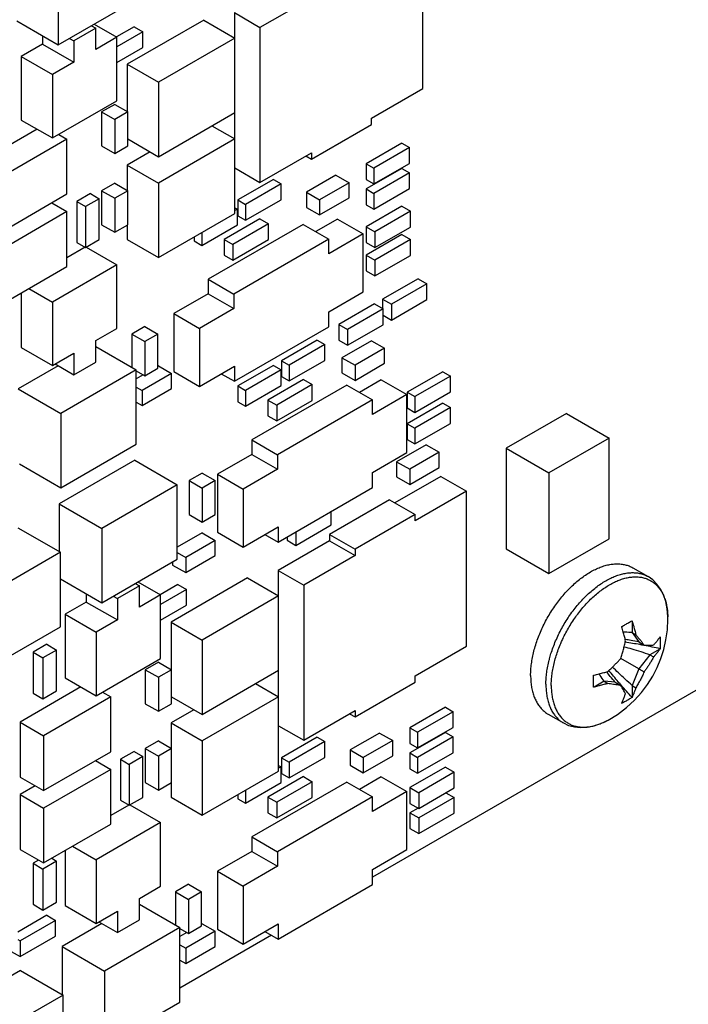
# Model space of a CAD drawing. Header units: inches. Extents: x 0 to 34, y 0 to 22.
# Tile 30 of 84: x 11.749 to 12.615, y 6.286 to 7.561. Entities that reach past the tile are written whole.
import ezdxf

# ---------------------------------------------------------------- set-up
doc = ezdxf.new("R2010")
doc.units = ezdxf.units.IN
doc.header["$LTSCALE"] = 1.87
doc.header["$MEASUREMENT"] = 0
doc.layers.get('0').update_dxf_attribs({"linetype": 'CONTINUOUS'})

msp = doc.modelspace()

# ---------------------------------------------------------------- linework, layer by layer
at = {"color": 7, "linetype": 'CONTINUOUS'}
for p, q in [((12.2712, 7.4721), (12.2712, 7.673)), ((11.7992, 7.625), (11.7992, 7.5286)), ((12.1269, 7.5897), (12.0604, 7.5513)), ((11.7992, 7.5286), (11.8967, 7.585)), ((12.0272, 7.5705), (12.0604, 7.5513)), ((12.0272, 7.5705), (12.0272, 7.5378)), ((11.7454, 7.5597), (11.7992, 7.5286)), ((11.8422, 7.5535), (11.8477, 7.5504)), ((11.8459, 7.5556), (11.8752, 7.5387)), ((11.8975, 7.5523), (11.8745, 7.5391)), ((11.9876, 7.5607), (11.8886, 7.5036)), ((11.8975, 7.5523), (11.9088, 7.5458)), ((11.9876, 7.5607), (12.0279, 7.5374)), ((12.0604, 7.5513), (12.0604, 7.3505)), ((11.779, 7.5403), (11.779, 7.5296)), ((11.8477, 7.5504), (11.8193, 7.534)), ((11.8477, 7.5227), (11.8477, 7.5504)), ((11.8752, 7.5387), (11.8477, 7.5227)), ((11.9088, 7.5458), (11.8752, 7.5264)), ((11.8752, 7.4564), (11.8752, 7.5387)), ((11.9088, 7.5254), (11.9088, 7.5458)), ((11.779, 7.5296), (11.7514, 7.5137)), ((11.779, 7.5296), (11.8193, 7.5063)), ((11.8138, 7.5371), (11.8193, 7.534)), ((11.8193, 7.534), (11.8193, 7.5063)), ((12.0279, 7.5374), (11.9289, 7.4803)), ((12.0279, 7.4411), (12.0279, 7.5374)), ((11.7514, 7.5137), (11.7917, 7.4904)), ((11.7514, 7.5137), (11.7514, 7.4314)), ((11.8752, 7.506), (11.9088, 7.5254)), ((11.8193, 7.5063), (11.7917, 7.4904)), ((11.8886, 7.5036), (11.9289, 7.4803)), ((11.8886, 7.5036), (11.8886, 7.4423)), ((11.7917, 7.4904), (11.7917, 7.4081)), ((11.9289, 7.4803), (11.9289, 7.3839)), ((12.2047, 7.4338), (12.2712, 7.4721)), ((11.7917, 7.4081), (11.8752, 7.4564)), ((11.8723, 7.4517), (11.8554, 7.4419)), ((11.8723, 7.4517), (11.8893, 7.4419)), ((11.8554, 7.4419), (11.8723, 7.4321)), ((11.8554, 7.4419), (11.8554, 7.3978)), ((11.8893, 7.4419), (11.8723, 7.4321)), ((11.8893, 7.3978), (11.8893, 7.4419)), ((11.9289, 7.3839), (12.0279, 7.4411)), ((12.0272, 7.4407), (12.0272, 7.4072)), ((11.7514, 7.4314), (11.7917, 7.4081)), ((11.8723, 7.4321), (11.8723, 7.388)), ((11.9982, 7.424), (12.0279, 7.4068)), ((12.1269, 7.3807), (12.2047, 7.4256)), ((12.2047, 7.4256), (12.2047, 7.4338)), ((11.772, 7.4195), (11.6931, 7.3739)), ((11.7998, 7.4128), (11.8105, 7.4066)), ((11.8105, 7.4066), (11.7235, 7.3564)), ((11.8105, 7.3356), (11.8105, 7.4066)), ((11.8893, 7.4068), (11.9289, 7.3839)), ((12.0279, 7.4068), (11.9289, 7.3496)), ((12.0279, 7.3105), (12.0279, 7.4068)), ((12.2439, 7.4013), (12.198, 7.3748)), ((12.2439, 7.4013), (12.2538, 7.3956)), ((11.8554, 7.3978), (11.8723, 7.388)), ((11.8723, 7.388), (11.8893, 7.3978)), ((11.9183, 7.3901), (11.8886, 7.3729)), ((12.0604, 7.3505), (12.1269, 7.3888)), ((12.1269, 7.3888), (12.1269, 7.3807)), ((12.2538, 7.3956), (12.2079, 7.3691)), ((12.2538, 7.3752), (12.2538, 7.3956)), ((11.8886, 7.3729), (11.9289, 7.3496)), ((11.8886, 7.3729), (11.8886, 7.3403)), ((12.1198, 7.3848), (12.1269, 7.3807)), ((12.198, 7.3748), (12.2079, 7.3691)), ((12.198, 7.3748), (12.198, 7.3544)), ((12.2079, 7.3486), (12.2538, 7.3752)), ((12.0279, 7.3693), (12.0604, 7.3505)), ((12.1587, 7.3599), (12.1205, 7.3378)), ((12.1587, 7.3599), (12.1757, 7.3501)), ((12.2439, 7.3687), (12.198, 7.3421)), ((12.2079, 7.3691), (12.2079, 7.3486)), ((12.2538, 7.3629), (12.2079, 7.3364)), ((12.2439, 7.3687), (12.2538, 7.3629)), ((12.2538, 7.3425), (12.2538, 7.3629)), ((11.8723, 7.3496), (11.8554, 7.3398)), ((11.8723, 7.3496), (11.8893, 7.3398)), ((11.9289, 7.3496), (11.9289, 7.2533)), ((12.0778, 7.3544), (12.0318, 7.3278)), ((12.0877, 7.3486), (12.0417, 7.3221)), ((12.0778, 7.3544), (12.0877, 7.3486)), ((12.0877, 7.3282), (12.0877, 7.3486)), ((12.1757, 7.3501), (12.1375, 7.328)), ((12.1757, 7.3305), (12.1757, 7.3501)), ((12.198, 7.3544), (12.2079, 7.3486)), ((11.7235, 7.2853), (11.8105, 7.3356)), ((11.8409, 7.336), (11.8232, 7.3258)), ((11.8409, 7.336), (11.8522, 7.3294)), ((11.8554, 7.3398), (11.8723, 7.3301)), ((11.8554, 7.3398), (11.8554, 7.2958)), ((11.8893, 7.3398), (11.8723, 7.3301)), ((11.8893, 7.2958), (11.8893, 7.3398)), ((12.1205, 7.3378), (12.1375, 7.328)), ((12.1205, 7.3378), (12.1205, 7.3182)), ((12.198, 7.3421), (12.2079, 7.3364)), ((12.198, 7.3421), (12.198, 7.3217)), ((12.2079, 7.316), (12.2538, 7.3425)), ((12.2079, 7.3364), (12.2079, 7.316)), ((11.7907, 7.3241), (11.8105, 7.3127)), ((11.8232, 7.3258), (11.8345, 7.3192)), ((11.8232, 7.3258), (11.8232, 7.2727)), ((11.8522, 7.3294), (11.8345, 7.3192)), ((11.8522, 7.2764), (11.8522, 7.3294)), ((11.8723, 7.3301), (11.8723, 7.286)), ((12.0318, 7.3278), (12.0417, 7.3221)), ((12.0318, 7.3278), (12.0318, 7.3074)), ((12.0417, 7.3017), (12.0877, 7.3282)), ((12.0417, 7.3221), (12.0417, 7.3017)), ((12.1375, 7.3084), (12.1757, 7.3305)), ((12.1375, 7.328), (12.1375, 7.3084)), ((12.198, 7.3217), (12.2079, 7.316)), ((11.8105, 7.3127), (11.7235, 7.2625)), ((11.8105, 7.2417), (11.8105, 7.3127)), ((11.8345, 7.3192), (11.8345, 7.2662)), ((11.9289, 7.2533), (12.0279, 7.3105)), ((12.0279, 7.3178), (12.0311, 7.316)), ((12.0311, 7.316), (12.0279, 7.3141)), ((12.0311, 7.2956), (12.0311, 7.316)), ((12.1205, 7.3182), (12.1375, 7.3084)), ((12.2439, 7.3197), (12.198, 7.2931)), ((12.2552, 7.3131), (12.2093, 7.2866)), ((12.2439, 7.3197), (12.2552, 7.3131)), ((12.2552, 7.2927), (12.2552, 7.3131)), ((12.1163, 7.2962), (11.9933, 7.2251)), ((12.0601, 7.3033), (12.0141, 7.2768)), ((12.0714, 7.2968), (12.0254, 7.2703)), ((12.0318, 7.3074), (12.0417, 7.3017)), ((12.0601, 7.3033), (12.0714, 7.2968)), ((12.0714, 7.2764), (12.0714, 7.2968)), ((12.1163, 7.2962), (12.1495, 7.277)), ((12.1608, 7.3031), (12.1326, 7.2868)), ((12.1608, 7.3031), (12.1941, 7.2839)), ((11.8554, 7.2958), (11.8723, 7.286)), ((11.8723, 7.286), (11.8893, 7.2958)), ((11.8886, 7.2954), (11.8886, 7.2766)), ((11.9851, 7.269), (12.0311, 7.2956)), ((11.9851, 7.2858), (11.9851, 7.269)), ((12.1941, 7.2839), (12.1495, 7.2582)), ((12.1941, 7.2088), (12.1941, 7.2839)), ((12.198, 7.2931), (12.2093, 7.2866)), ((12.198, 7.2931), (12.198, 7.2727)), ((12.2093, 7.2662), (12.2552, 7.2927)), ((12.2093, 7.2866), (12.2093, 7.2662)), ((11.8232, 7.2727), (11.8345, 7.2662)), ((11.8345, 7.2662), (11.8522, 7.2764)), ((11.8886, 7.2766), (11.9289, 7.2533)), ((11.9752, 7.28), (11.9752, 7.2747)), ((11.9752, 7.2747), (11.9851, 7.269)), ((12.0141, 7.2768), (12.0254, 7.2703)), ((12.0141, 7.2768), (12.0141, 7.2564)), ((12.0254, 7.2498), (12.0714, 7.2764)), ((12.1495, 7.277), (12.0265, 7.206)), ((12.1495, 7.2582), (12.1495, 7.277)), ((12.2439, 7.2829), (12.198, 7.2564)), ((12.198, 7.2727), (12.2093, 7.2662)), ((12.2552, 7.2764), (12.2093, 7.2499)), ((12.2439, 7.2829), (12.2552, 7.2764)), ((12.2552, 7.256), (12.2552, 7.2764)), ((11.8339, 7.2665), (11.8105, 7.253)), ((11.8355, 7.2667), (11.8752, 7.2438)), ((12.0254, 7.2703), (12.0254, 7.2498)), ((12.0141, 7.2564), (12.0254, 7.2498)), ((12.198, 7.2564), (12.2093, 7.2499)), ((12.198, 7.2564), (12.198, 7.236)), ((12.2093, 7.2294), (12.2552, 7.256)), ((12.2093, 7.2499), (12.2093, 7.2294)), ((11.7235, 7.1914), (11.8105, 7.2417)), ((11.8752, 7.2438), (11.7917, 7.1956)), ((11.8752, 7.1615), (11.8752, 7.2438)), ((12.198, 7.236), (12.2093, 7.2294)), ((11.9933, 7.2251), (12.0265, 7.206)), ((11.9933, 7.2251), (11.9933, 7.2064)), ((12.2651, 7.2258), (12.2192, 7.1992)), ((12.2651, 7.2258), (12.2765, 7.2192)), ((11.7514, 7.2075), (11.7514, 7.1365)), ((11.7612, 7.2132), (11.7917, 7.1956)), ((12.1495, 7.1831), (12.1941, 7.2088)), ((12.2765, 7.2192), (12.2305, 7.1927)), ((12.2765, 7.1988), (12.2765, 7.2192)), ((11.7917, 7.1956), (11.7917, 7.1133)), ((11.9933, 7.2064), (11.9487, 7.1806)), ((11.9933, 7.2064), (12.0265, 7.1872)), ((12.0265, 7.206), (12.0265, 7.1872)), ((12.2192, 7.1992), (12.2305, 7.1927)), ((12.2192, 7.1992), (12.2192, 7.187)), ((12.2305, 7.1723), (12.2765, 7.1988)), ((12.0265, 7.1872), (11.982, 7.1615)), ((12.1495, 7.1635), (12.1495, 7.1831)), ((12.2086, 7.1931), (12.1626, 7.1666)), ((12.2199, 7.1866), (12.1739, 7.16)), ((12.2086, 7.1931), (12.2199, 7.1866)), ((12.2199, 7.1662), (12.2199, 7.1866)), ((12.2305, 7.1927), (12.2305, 7.1723)), ((11.9487, 7.1806), (11.982, 7.1615)), ((11.9487, 7.1806), (11.9487, 7.1055)), ((12.2199, 7.1784), (12.2305, 7.1723)), ((11.8477, 7.1456), (11.8752, 7.1615)), ((11.9112, 7.1639), (11.8943, 7.1541)), ((11.9112, 7.1639), (11.9282, 7.1541)), ((11.982, 7.1615), (11.982, 7.0863)), ((12.0272, 7.0929), (12.1495, 7.1635)), ((12.1626, 7.1666), (12.1739, 7.16)), ((12.1626, 7.1666), (12.1626, 7.1462)), ((12.1739, 7.1396), (12.2199, 7.1662)), ((12.1739, 7.16), (12.1739, 7.1396)), ((11.8477, 7.1179), (11.8477, 7.1456)), ((11.8943, 7.1541), (11.9112, 7.1443)), ((11.8943, 7.1541), (11.8943, 7.1112)), ((11.9282, 7.1541), (11.9112, 7.1443)), ((11.9112, 7.1443), (11.9112, 7.1002)), ((11.9282, 7.11), (11.9282, 7.1541)), ((12.1343, 7.1462), (12.0884, 7.1196)), ((12.1343, 7.1462), (12.1442, 7.1404)), ((12.1626, 7.1462), (12.1739, 7.1396)), ((12.2047, 7.1455), (12.1665, 7.1235)), ((12.2047, 7.1455), (12.2217, 7.1358)), ((11.7514, 7.1365), (11.7917, 7.1133)), ((11.8477, 7.1381), (11.9003, 7.1078)), ((12.1442, 7.1404), (12.0983, 7.1139)), ((12.1442, 7.12), (12.1442, 7.1404)), ((12.2217, 7.1358), (12.1835, 7.1137)), ((12.2217, 7.1162), (12.2217, 7.1358)), ((11.7917, 7.1133), (11.8193, 7.1292)), ((11.8193, 7.1292), (11.8193, 7.1015)), ((11.8193, 7.1015), (11.8477, 7.1179)), ((12.0884, 7.1196), (12.0983, 7.1139)), ((12.0884, 7.1196), (12.0884, 7.0992)), ((12.0983, 7.0935), (12.1442, 7.12)), ((12.1665, 7.1235), (12.1835, 7.1137)), ((12.1665, 7.1235), (12.1665, 7.1039)), ((13.3757, 7.126), (12.2061, 6.4507)), ((11.7992, 7.1131), (11.7475, 7.0833)), ((11.7953, 7.1154), (11.8193, 7.1015)), ((11.9003, 7.1078), (11.8027, 7.0514)), ((11.9003, 7.0114), (11.9003, 7.1078)), ((11.9003, 7.1065), (11.9112, 7.1002)), ((11.9112, 7.1002), (11.9282, 7.11)), ((11.9289, 7.1129), (11.9282, 7.1125)), ((11.9289, 7.1129), (11.9459, 7.1031)), ((11.9487, 7.1055), (11.982, 7.0863)), ((11.982, 7.0863), (12.0272, 7.1125)), ((12.0272, 7.1125), (12.0272, 7.0929)), ((12.0778, 7.1135), (12.0318, 7.087)), ((12.0877, 7.1078), (12.0417, 7.0812)), ((12.0778, 7.1135), (12.0877, 7.1078)), ((12.0877, 7.0874), (12.0877, 7.1078)), ((12.0983, 7.1139), (12.0983, 7.0935)), ((12.1835, 7.0941), (12.2217, 7.1162)), ((12.1835, 7.1137), (12.1835, 7.0941)), ((12.297, 7.1053), (12.251, 7.0788)), ((12.297, 7.1053), (12.3069, 7.0996)), ((11.9091, 7.1014), (11.9003, 7.0963)), ((11.9459, 7.1031), (11.9077, 7.081)), ((11.9459, 7.0835), (11.9459, 7.1031)), ((12.0102, 7.1027), (12.0272, 7.0929)), ((12.1167, 7.0951), (12.0707, 7.0686)), ((12.0884, 7.0992), (12.0983, 7.0935)), ((12.1167, 7.0951), (12.128, 7.0886)), ((12.1665, 7.1039), (12.1835, 7.0941)), ((12.2174, 7.0949), (12.1891, 7.0786)), ((12.2174, 7.0949), (12.2507, 7.0757)), ((12.3069, 7.0996), (12.2609, 7.0731)), ((12.3069, 7.0792), (12.3069, 7.0996)), ((11.7475, 7.0833), (11.8027, 7.0514)), ((11.9003, 7.0853), (11.9077, 7.081)), ((11.9077, 7.0614), (11.9459, 7.0835)), ((11.9077, 7.081), (11.9077, 7.0614)), ((12.0318, 7.087), (12.0417, 7.0812)), ((12.0318, 7.087), (12.0318, 7.0665)), ((12.0417, 7.0608), (12.0877, 7.0874)), ((12.0417, 7.0812), (12.0417, 7.0608)), ((12.1729, 7.088), (12.0498, 7.0169)), ((12.128, 7.0886), (12.082, 7.0621)), ((12.128, 7.0682), (12.128, 7.0886)), ((12.1729, 7.088), (12.2061, 7.0688)), ((12.2609, 7.0527), (12.3069, 7.0792)), ((12.0318, 7.0665), (12.0417, 7.0608)), ((12.0707, 7.0686), (12.082, 7.0621)), ((12.0707, 7.0686), (12.0707, 7.0482)), ((12.082, 7.0416), (12.128, 7.0682)), ((12.2061, 7.0688), (12.0831, 6.9978)), ((12.2507, 7.0757), (12.2061, 7.05)), ((12.2061, 7.05), (12.2061, 7.0688)), ((12.2507, 7.0006), (12.2507, 7.0757)), ((12.251, 7.0788), (12.2609, 7.0731)), ((12.251, 7.0788), (12.251, 7.0584)), ((12.2609, 7.0731), (12.2609, 7.0527)), ((11.9003, 7.0657), (11.9077, 7.0614)), ((12.082, 7.0621), (12.082, 7.0416)), ((12.297, 7.0645), (12.251, 7.038)), ((12.251, 7.0584), (12.2609, 7.0527)), ((12.3069, 7.0588), (12.2609, 7.0323)), ((12.297, 7.0645), (12.3069, 7.0588)), ((12.3069, 7.0384), (12.3069, 7.0588)), ((11.8027, 7.0514), (11.8027, 6.9551)), ((12.0707, 7.0482), (12.082, 7.0416)), ((12.4571, 7.0513), (12.3793, 7.0064)), ((12.4571, 7.0513), (12.5123, 7.0194)), ((12.251, 7.038), (12.2609, 7.0323)), ((12.251, 7.038), (12.251, 7.0176)), ((12.2609, 7.0119), (12.3069, 7.0384)), ((12.2609, 7.0323), (12.2609, 7.0119)), ((12.0498, 7.0169), (12.0831, 6.9978)), ((12.0498, 7.0169), (12.0498, 6.9982)), ((12.251, 7.0176), (12.2609, 7.0119)), ((12.5123, 7.0194), (12.4345, 6.9745)), ((12.5123, 6.8888), (12.5123, 7.0194)), ((11.8027, 6.9551), (11.9003, 7.0114)), ((12.2754, 7.0108), (12.2372, 6.9888)), ((12.2754, 7.0108), (12.2924, 7.001)), ((12.3793, 7.0064), (12.4345, 6.9745)), ((12.3793, 7.0064), (12.3793, 6.8757)), ((11.8982, 6.9906), (11.8006, 6.9343)), ((11.8982, 6.9906), (11.9533, 6.9588)), ((12.0498, 6.9982), (12.0053, 6.9724)), ((12.0498, 6.9982), (12.0831, 6.979)), ((12.0831, 6.9978), (12.0831, 6.979)), ((12.2061, 6.9749), (12.2507, 7.0006)), ((12.2924, 7.001), (12.2542, 6.979)), ((12.2924, 6.9814), (12.2924, 7.001)), ((11.749, 6.9861), (11.8027, 6.9551)), ((12.0831, 6.979), (12.0385, 6.9533)), ((12.2372, 6.9888), (12.2542, 6.979)), ((12.2372, 6.9888), (12.2372, 6.9692)), ((12.2542, 6.9594), (12.2924, 6.9814)), ((12.2542, 6.979), (12.2542, 6.9594)), ((11.9855, 6.9741), (11.9685, 6.9643)), ((11.9855, 6.9741), (12.0025, 6.9643)), ((12.0053, 6.9724), (12.0385, 6.9533)), ((12.0053, 6.9724), (12.0053, 6.8973)), ((12.2061, 6.9553), (12.2061, 6.9749)), ((12.2945, 6.9696), (12.2351, 6.9353)), ((12.2372, 6.9692), (12.2542, 6.9594)), ((12.2945, 6.9696), (12.3277, 6.9504)), ((12.4345, 6.9745), (12.4345, 6.8439)), ((11.9533, 6.9588), (11.8557, 6.9024)), ((11.9533, 6.8624), (11.9533, 6.9588)), ((11.9685, 6.9643), (11.9855, 6.9545)), ((11.9685, 6.9643), (11.9685, 6.9202)), ((12.0025, 6.9643), (11.9855, 6.9545)), ((11.9855, 6.9545), (11.9855, 6.9104)), ((12.0025, 6.9202), (12.0025, 6.9643)), ((12.0385, 6.9533), (12.0385, 6.8781)), ((12.0838, 6.8847), (12.2061, 6.9553)), ((12.228, 6.9394), (12.1502, 6.8945)), ((12.228, 6.9394), (12.2613, 6.9202)), ((12.3277, 6.9504), (12.2613, 6.912)), ((12.3277, 6.7496), (12.3277, 6.9504)), ((11.8006, 6.9343), (11.8557, 6.9024)), ((11.8006, 6.9343), (11.8006, 6.8722)), ((11.9685, 6.9202), (11.9855, 6.9104)), ((11.9855, 6.9104), (12.0025, 6.9202)), ((12.1527, 6.9069), (12.1527, 6.9245)), ((12.2613, 6.9202), (12.1835, 6.8753)), ((12.2613, 6.912), (12.2613, 6.9202)), ((11.7468, 6.9032), (11.802, 6.8714)), ((11.8557, 6.9024), (11.8557, 6.8061)), ((12.0385, 6.8781), (12.0838, 6.9043)), ((12.0838, 6.9043), (12.0838, 6.8847)), ((12.1068, 6.8804), (12.1527, 6.9069)), ((11.9855, 6.8965), (11.9533, 6.8779)), ((11.9855, 6.8965), (12.0025, 6.8867)), ((12.0053, 6.8973), (12.0385, 6.8781)), ((12.0668, 6.8945), (12.0838, 6.8847)), ((12.0954, 6.8914), (12.0954, 6.8869)), ((12.1068, 6.8979), (12.1068, 6.8804)), ((12.1502, 6.8945), (12.1835, 6.8753)), ((12.1502, 6.8945), (12.1502, 6.8863)), ((12.4345, 6.8439), (12.5123, 6.8888)), ((12.0025, 6.8867), (11.9643, 6.8647)), ((12.0025, 6.8671), (12.0025, 6.8867)), ((12.1502, 6.8863), (12.0838, 6.8479)), ((12.0954, 6.8869), (12.1068, 6.8804)), ((12.1502, 6.8863), (12.1835, 6.8671)), ((12.1835, 6.8753), (12.1835, 6.8671)), ((12.3793, 6.8757), (12.4345, 6.8439)), ((11.802, 6.8714), (11.7044, 6.815)), ((11.802, 6.775), (11.802, 6.8714)), ((11.8557, 6.8061), (11.9533, 6.8624)), ((11.9533, 6.871), (11.9643, 6.8647)), ((11.9643, 6.8451), (12.0025, 6.8671)), ((11.9643, 6.8647), (11.9643, 6.8451)), ((12.1835, 6.8671), (12.117, 6.8288)), ((11.9473, 6.8589), (11.9473, 6.8549)), ((11.9473, 6.8549), (11.9643, 6.8451)), ((12.543, 6.8513), (12.5628, 6.8399)), ((11.802, 6.8371), (11.8557, 6.8061)), ((12.0442, 6.8381), (11.9452, 6.781)), ((12.0442, 6.8381), (12.0845, 6.8149)), ((12.0838, 6.8479), (12.117, 6.8288)), ((12.0838, 6.8479), (12.0838, 6.8153)), ((11.9042, 6.8278), (11.8758, 6.8114)), ((11.8988, 6.8309), (11.9042, 6.8278)), ((11.9024, 6.833), (11.9318, 6.8161)), ((11.9042, 6.8002), (11.9042, 6.8278)), ((11.954, 6.8298), (11.931, 6.8165)), ((11.954, 6.8298), (11.9653, 6.8232)), ((12.117, 6.8288), (12.117, 6.6279)), ((11.8355, 6.8177), (11.8355, 6.807)), ((11.8704, 6.8145), (11.8758, 6.8114)), ((11.8758, 6.8114), (11.8758, 6.7838)), ((11.9318, 6.8161), (11.9042, 6.8002)), ((11.9653, 6.8232), (11.9318, 6.8039)), ((11.9318, 6.7338), (11.9318, 6.8161)), ((11.9653, 6.8028), (11.9653, 6.8232)), ((12.0845, 6.8149), (11.9855, 6.7577)), ((12.0845, 6.7185), (12.0845, 6.8149)), ((11.8355, 6.807), (11.808, 6.7911)), ((11.8355, 6.807), (11.8758, 6.7838)), ((11.9318, 6.7835), (11.9653, 6.8028)), ((11.808, 6.7911), (11.8483, 6.7679)), ((11.808, 6.7911), (11.808, 6.7088)), ((11.7044, 6.7187), (11.802, 6.775)), ((11.8758, 6.7838), (11.8483, 6.7679)), ((11.9452, 6.781), (11.9855, 6.7577)), ((11.9452, 6.781), (11.9452, 6.7197)), ((12.5423, 6.7823), (12.5423, 6.7674)), ((11.8483, 6.7679), (11.8483, 6.6856)), ((12.5423, 6.7674), (12.547, 6.7646)), ((12.5423, 6.7674), (12.5507, 6.7554)), ((11.7843, 6.7522), (11.7666, 6.742)), ((11.7843, 6.7522), (11.797, 6.7448)), ((11.9855, 6.7577), (11.9855, 6.6614)), ((12.2613, 6.7112), (12.3277, 6.7496)), ((12.5507, 6.7554), (12.5577, 6.7513)), ((11.7666, 6.742), (11.7794, 6.7346)), ((11.7666, 6.742), (11.7666, 6.6889)), ((11.797, 6.7448), (11.7794, 6.7346)), ((11.797, 6.6918), (11.797, 6.7448)), ((12.5653, 6.7386), (12.5507, 6.7205)), ((12.5782, 6.746), (12.5653, 6.7386)), ((12.5653, 6.7386), (12.57, 6.7358)), ((11.7794, 6.7346), (11.7794, 6.6816)), ((11.8483, 6.6856), (11.9318, 6.7338)), ((11.9289, 6.7291), (11.9119, 6.7193)), ((11.9289, 6.7291), (11.9459, 6.7193)), ((12.5507, 6.7205), (12.5275, 6.7339)), ((11.9119, 6.7193), (11.9289, 6.7095)), ((11.9119, 6.7193), (11.9119, 6.6752)), ((11.9459, 6.7193), (11.9289, 6.7095)), ((11.9289, 6.7095), (11.9289, 6.6654)), ((11.9459, 6.6752), (11.9459, 6.7193)), ((11.9855, 6.6614), (12.0845, 6.7185)), ((12.0838, 6.7181), (12.0838, 6.6846)), ((12.2613, 6.703), (12.2613, 6.7112)), ((12.5507, 6.7205), (12.5423, 6.6988)), ((12.5507, 6.7205), (12.5577, 6.7164)), ((11.8286, 6.6969), (11.7497, 6.6513)), ((11.808, 6.7088), (11.8483, 6.6856)), ((12.0548, 6.7014), (12.0845, 6.6842)), ((12.1835, 6.6581), (12.2613, 6.703)), ((12.5059, 6.7043), (12.4929, 6.6968)), ((12.5204, 6.703), (12.5059, 6.7043)), ((12.5059, 6.7043), (12.5106, 6.7015)), ((12.5204, 6.703), (12.5275, 6.6989)), ((12.5423, 6.6988), (12.547, 6.696)), ((12.5423, 6.6988), (12.5423, 6.6839)), ((11.7666, 6.6889), (11.7794, 6.6816)), ((11.7794, 6.6816), (11.797, 6.6918)), ((11.8671, 6.684), (11.7801, 6.6338)), ((11.8563, 6.6902), (11.8671, 6.684)), ((11.8671, 6.613), (11.8671, 6.684)), ((11.9459, 6.6842), (11.9855, 6.6614)), ((12.0845, 6.6842), (11.9855, 6.6271)), ((12.0845, 6.5879), (12.0845, 6.6842)), ((11.9119, 6.6752), (11.9289, 6.6654)), ((11.9289, 6.6654), (11.9459, 6.6752)), ((11.9749, 6.6675), (11.9452, 6.6503)), ((12.117, 6.6279), (12.1835, 6.6663)), ((12.1764, 6.6622), (12.1835, 6.6581)), ((12.1835, 6.6663), (12.1835, 6.6581)), ((12.3005, 6.6706), (12.2545, 6.644)), ((12.3104, 6.6649), (12.2644, 6.6383)), ((12.3005, 6.6706), (12.3104, 6.6649)), ((12.3104, 6.6444), (12.3104, 6.6649)), ((12.4335, 6.6617), (12.4533, 6.6503)), ((11.7497, 6.6513), (11.7801, 6.6338)), ((11.7497, 6.6513), (11.7497, 6.5803)), ((11.9452, 6.6503), (11.9855, 6.6271)), ((11.9452, 6.6503), (11.9452, 6.6177)), ((12.0845, 6.6467), (12.117, 6.6279)), ((11.7801, 6.6338), (11.7801, 6.5628)), ((12.2153, 6.6373), (12.1771, 6.6153)), ((12.2153, 6.6373), (12.2323, 6.6275)), ((12.2545, 6.644), (12.2644, 6.6383)), ((12.2545, 6.644), (12.2545, 6.6236)), ((12.3005, 6.6379), (12.2545, 6.6114)), ((12.2644, 6.6179), (12.3104, 6.6444)), ((12.2644, 6.6383), (12.2644, 6.6179)), ((12.3005, 6.6379), (12.3104, 6.6322)), ((11.9289, 6.6271), (11.9119, 6.6173)), ((11.9289, 6.6271), (11.9459, 6.6173)), ((11.9855, 6.6271), (11.9855, 6.5307)), ((12.1343, 6.6318), (12.0884, 6.6052)), ((12.1442, 6.6261), (12.0983, 6.5995)), ((12.1343, 6.6318), (12.1442, 6.6261)), ((12.1442, 6.6057), (12.1442, 6.6261)), ((12.2323, 6.6275), (12.1941, 6.6055)), ((12.2323, 6.6079), (12.2323, 6.6275)), ((12.2545, 6.6236), (12.2644, 6.6179)), ((12.3104, 6.6322), (12.2644, 6.6057)), ((12.3104, 6.6118), (12.3104, 6.6322)), ((11.7801, 6.5628), (11.8671, 6.613)), ((11.8975, 6.6134), (11.8798, 6.6032)), ((11.8975, 6.6134), (11.9088, 6.6069)), ((11.9119, 6.6173), (11.9289, 6.6075)), ((11.9119, 6.6173), (11.9119, 6.5732)), ((11.9459, 6.6173), (11.9289, 6.6075)), ((11.9289, 6.6075), (11.9289, 6.5634)), ((11.9459, 6.5732), (11.9459, 6.6173)), ((12.1771, 6.6153), (12.1941, 6.6055)), ((12.1771, 6.6153), (12.1771, 6.5957)), ((12.1941, 6.5859), (12.2323, 6.6079)), ((12.2545, 6.6114), (12.2644, 6.6057)), ((12.2545, 6.6114), (12.2545, 6.591)), ((12.2644, 6.5852), (12.3104, 6.6118)), ((11.8473, 6.6016), (11.8671, 6.5901)), ((11.8798, 6.6032), (11.8911, 6.5967)), ((11.8798, 6.6032), (11.8798, 6.5501)), ((11.9088, 6.6069), (11.8911, 6.5967)), ((11.8911, 6.5967), (11.8911, 6.5436)), ((11.9088, 6.5538), (11.9088, 6.6069)), ((12.0845, 6.5952), (12.0877, 6.5934)), ((12.0884, 6.6052), (12.0983, 6.5995)), ((12.0884, 6.6052), (12.0884, 6.5848)), ((12.0983, 6.5791), (12.1442, 6.6057)), ((12.0983, 6.5995), (12.0983, 6.5791)), ((12.1771, 6.5957), (12.1941, 6.5859)), ((12.1941, 6.6055), (12.1941, 6.5859)), ((12.2644, 6.6057), (12.2644, 6.5852)), ((11.8671, 6.5901), (11.7801, 6.5399)), ((11.8671, 6.5191), (11.8671, 6.5901)), ((11.9855, 6.5307), (12.0845, 6.5879)), ((12.0877, 6.5934), (12.0845, 6.5916)), ((12.0877, 6.573), (12.0877, 6.5934)), ((12.0884, 6.5848), (12.0983, 6.5791)), ((12.3005, 6.593), (12.2545, 6.5665)), ((12.2545, 6.591), (12.2644, 6.5852)), ((12.3118, 6.5865), (12.2659, 6.5599)), ((12.3005, 6.593), (12.3118, 6.5865)), ((12.3118, 6.5661), (12.3118, 6.5865)), ((11.7497, 6.5803), (11.7801, 6.5628)), ((11.9119, 6.5732), (11.9289, 6.5634)), ((11.9289, 6.5634), (11.9459, 6.5732)), ((11.9452, 6.5728), (11.9452, 6.554)), ((12.0417, 6.5465), (12.0877, 6.573)), ((12.1729, 6.5736), (12.0498, 6.5026)), ((12.1167, 6.5808), (12.0707, 6.5542)), ((12.128, 6.5742), (12.082, 6.5477)), ((12.1167, 6.5808), (12.128, 6.5742)), ((12.128, 6.5538), (12.128, 6.5742)), ((12.1729, 6.5736), (12.2061, 6.5544)), ((12.2174, 6.5806), (12.1891, 6.5642)), ((12.2174, 6.5806), (12.2507, 6.5614)), ((11.7694, 6.5689), (11.7497, 6.5575)), ((11.7497, 6.5575), (11.7801, 6.5399)), ((11.7497, 6.5575), (11.7497, 6.4864)), ((12.0318, 6.5575), (12.0318, 6.5522)), ((12.0417, 6.5632), (12.0417, 6.5465)), ((12.2507, 6.5614), (12.2061, 6.5356)), ((12.2507, 6.4862), (12.2507, 6.5614)), ((12.2545, 6.5665), (12.2659, 6.5599)), ((12.2545, 6.5665), (12.2545, 6.5461)), ((12.2659, 6.5395), (12.3118, 6.5661)), ((12.2659, 6.5599), (12.2659, 6.5395)), ((12.3012, 6.5599), (12.3118, 6.5538)), ((11.8905, 6.5439), (11.8671, 6.5304)), ((11.8798, 6.5501), (11.8911, 6.5436)), ((11.8911, 6.5436), (11.9088, 6.5538)), ((11.8921, 6.5442), (11.9318, 6.5212)), ((11.9452, 6.554), (11.9855, 6.5307)), ((12.0318, 6.5522), (12.0417, 6.5465)), ((12.0707, 6.5542), (12.082, 6.5477)), ((12.0707, 6.5542), (12.0707, 6.5338)), ((12.082, 6.5273), (12.128, 6.5538)), ((12.082, 6.5477), (12.082, 6.5273)), ((12.2061, 6.5544), (12.0831, 6.4834)), ((12.2061, 6.5356), (12.2061, 6.5544)), ((12.2545, 6.5461), (12.2659, 6.5395)), ((12.3118, 6.5538), (12.2659, 6.5273)), ((12.3118, 6.5334), (12.3118, 6.5538)), ((11.7801, 6.5399), (11.7801, 6.4689)), ((12.0707, 6.5338), (12.082, 6.5273)), ((12.2651, 6.5399), (12.2545, 6.5338)), ((12.2545, 6.5338), (12.2659, 6.5273)), ((12.2545, 6.5338), (12.2545, 6.5134)), ((12.2659, 6.5069), (12.3118, 6.5334)), ((11.7801, 6.4689), (11.8671, 6.5191)), ((11.9318, 6.5212), (11.8483, 6.473)), ((11.9318, 6.4389), (11.9318, 6.5212)), ((12.2659, 6.5273), (12.2659, 6.5069)), ((12.2545, 6.5134), (12.2659, 6.5069)), ((12.0498, 6.5026), (12.0831, 6.4834)), ((12.0498, 6.5026), (12.0498, 6.4838)), ((11.7497, 6.4864), (11.7801, 6.4689)), ((11.808, 6.485), (11.808, 6.414)), ((11.8177, 6.4906), (11.8483, 6.473)), ((12.0498, 6.4838), (12.0053, 6.4581)), ((12.0498, 6.4838), (12.0831, 6.4646)), ((12.0831, 6.4834), (12.0831, 6.4646)), ((12.2061, 6.4605), (12.2507, 6.4862)), ((11.7737, 6.4725), (11.7666, 6.4685)), ((11.7666, 6.4685), (11.7794, 6.4611)), ((11.7666, 6.4685), (11.7666, 6.4154)), ((11.797, 6.4713), (11.7794, 6.4611)), ((11.7907, 6.475), (11.797, 6.4713)), ((11.797, 6.4183), (11.797, 6.4713)), ((11.8483, 6.473), (11.8483, 6.3907)), ((11.7794, 6.4611), (11.7794, 6.408)), ((12.0053, 6.4581), (12.0385, 6.4389)), ((12.0053, 6.4581), (12.0053, 6.383)), ((12.0831, 6.4646), (12.0385, 6.4389)), ((12.2061, 6.4409), (12.2061, 6.4605)), ((11.9042, 6.423), (11.9318, 6.4389)), ((11.9678, 6.4413), (11.9508, 6.4315)), ((11.9508, 6.4315), (11.9678, 6.4217)), ((11.9508, 6.4315), (11.9508, 6.3887)), ((11.9678, 6.4413), (11.9848, 6.4315)), ((11.9848, 6.4315), (11.9678, 6.4217)), ((11.9848, 6.3874), (11.9848, 6.4315)), ((12.0385, 6.4389), (12.0385, 6.3638)), ((12.0838, 6.3703), (12.2061, 6.4409)), ((11.7794, 6.408), (11.797, 6.4183)), ((11.9042, 6.3954), (11.9042, 6.423)), ((11.9678, 6.4217), (11.9678, 6.3776)), ((11.7666, 6.4154), (11.7794, 6.408)), ((11.808, 6.414), (11.8483, 6.3907)), ((11.8483, 6.3907), (11.8758, 6.4066)), ((11.8758, 6.4066), (11.8758, 6.379)), ((11.9042, 6.4156), (11.9568, 6.3852)), ((11.7843, 6.4011), (11.7469, 6.3795)), ((11.7956, 6.3946), (11.7497, 6.368)), ((11.7843, 6.4011), (11.7956, 6.3946)), ((11.7956, 6.3742), (11.7956, 6.3946)), ((11.8558, 6.3905), (11.8041, 6.3607)), ((11.8519, 6.3928), (11.8758, 6.379)), ((11.8758, 6.379), (11.9042, 6.3954)), ((11.9568, 6.3852), (11.8593, 6.3288)), ((11.9568, 6.2888), (11.9568, 6.3852)), ((11.9568, 6.384), (11.9678, 6.3776)), ((11.9657, 6.3789), (11.9568, 6.3738)), ((12.0025, 6.3805), (11.9643, 6.3585)), ((11.9678, 6.3776), (11.9848, 6.3874)), ((11.9855, 6.3903), (11.9848, 6.3899)), ((11.9855, 6.3903), (12.0025, 6.3805)), ((12.0025, 6.3609), (12.0025, 6.3805)), ((12.0053, 6.383), (12.0385, 6.3638)), ((12.0385, 6.3638), (12.0838, 6.3899)), ((12.0668, 6.3801), (12.0838, 6.3703)), ((12.0838, 6.3899), (12.0838, 6.3703)), ((11.7469, 6.3697), (11.7497, 6.368)), ((11.7497, 6.3476), (11.7956, 6.3742)), ((11.7497, 6.368), (11.7497, 6.3476)), ((12.0753, 6.3752), (11.9568, 6.3068)), ((11.7384, 6.3542), (11.7497, 6.3476)), ((11.8041, 6.3607), (11.8593, 6.3288)), ((11.8041, 6.3607), (11.8041, 6.2986)), ((11.9568, 6.3627), (11.9643, 6.3585)), ((11.9643, 6.3389), (12.0025, 6.3609)), ((11.9643, 6.3585), (11.9643, 6.3389)), ((11.9568, 6.3431), (11.9643, 6.3389)), ((11.7504, 6.3297), (11.6528, 6.2733)), ((11.7504, 6.3297), (11.8055, 6.2978)), ((11.8593, 6.3288), (11.8593, 6.2325)), ((11.8055, 6.2978), (11.7079, 6.2415)), ((11.8055, 6.2015), (11.8055, 6.2978)), ((11.8593, 6.2325), (11.9568, 6.2888))]:
    msp.add_line(p, q, dxfattribs=at)
for points in [[(12.5884, 6.788), (12.5876, 6.7982), (12.5857, 6.8076), (12.5829, 6.8162), (12.579, 6.8238), (12.5743, 6.8303), (12.5689, 6.8356), (12.5628, 6.8399)], [(12.5884, 6.7846), (12.5884, 6.7858), (12.5884, 6.7869), (12.5884, 6.788)], [(12.511, 6.654), (12.5231, 6.6614), (12.5349, 6.6703), (12.5453, 6.6799), (12.5543, 6.6898), (12.5621, 6.7002), (12.5689, 6.711), (12.5747, 6.7222), (12.5794, 6.7337), (12.5832, 6.7456), (12.586, 6.7581), (12.5878, 6.7711), (12.5884, 6.7846)], [(12.4533, 6.6503), (12.46, 6.6471), (12.4674, 6.6451), (12.4754, 6.6443), (12.4838, 6.6447), (12.4927, 6.6465), (12.5018, 6.6496), (12.511, 6.654)]]:
    msp.add_lwpolyline(points, dxfattribs=at)
for points, knots in [([(12.4108, 6.7118), (12.4108, 6.7143), (12.411, 6.7194), (12.4118, 6.7272), (12.4131, 6.7352), (12.4149, 6.7433), (12.4173, 6.7516), (12.4201, 6.7598), (12.4234, 6.768), (12.4271, 6.7762), (12.4312, 6.7842), (12.4357, 6.792), (12.4406, 6.7996), (12.4458, 6.8069), (12.4513, 6.8139), (12.457, 6.8204), (12.463, 6.8266), (12.4691, 6.8322), (12.4754, 6.8373), (12.4817, 6.8419), (12.4881, 6.8459), (12.4945, 6.8493), (12.5008, 6.8521), (12.5071, 6.8542), (12.5133, 6.8557), (12.5192, 6.8564), (12.525, 6.8565), (12.5305, 6.8559), (12.5358, 6.8547), (12.5399, 6.853), (12.5422, 6.8518), (12.543, 6.8513)], [0, 0, 0, 0, 0.034503, 0.070331, 0.107384, 0.145541, 0.184663, 0.224593, 0.265166, 0.306203, 0.347521, 0.388934, 0.430253, 0.47129, 0.511863, 0.551794, 0.590917, 0.629075, 0.66613, 0.701959, 0.736464, 0.769572, 0.801243, 0.831471, 0.860293, 0.887792, 0.914102, 0.939411, 0.96396, 0.988032, 1, 1, 1, 1]), ([(12.4469, 6.7647), (12.4482, 6.7674), (12.451, 6.7728), (12.4555, 6.7806), (12.4604, 6.7882), (12.4656, 6.7955), (12.4711, 6.8024), (12.4768, 6.809), (12.4828, 6.8151), (12.4889, 6.8208), (12.4952, 6.8259), (12.5015, 6.8305), (12.5079, 6.8345), (12.5143, 6.8379), (12.5206, 6.8407), (12.5269, 6.8428), (12.5331, 6.8442), (12.539, 6.845), (12.5448, 6.8451), (12.5503, 6.8445), (12.5556, 6.8432), (12.5597, 6.8416), (12.562, 6.8403), (12.5628, 6.8399)], [0, 0, 0, 0, 0.059554, 0.119244, 0.178799, 0.237948, 0.296427, 0.353982, 0.410371, 0.46537, 0.518778, 0.57042, 0.620154, 0.667875, 0.713523, 0.757092, 0.798634, 0.838269, 0.876191, 0.912671, 0.948054, 0.982749, 1, 1, 1, 1]), ([(12.4944, 6.816), (12.4964, 6.8177), (12.5004, 6.821), (12.5066, 6.8254), (12.5128, 6.8293), (12.5191, 6.8327), (12.5252, 6.8354), (12.5314, 6.8374), (12.5373, 6.8388), (12.5432, 6.8396), (12.5488, 6.8397), (12.5542, 6.8391), (12.5593, 6.8378), (12.5641, 6.8359), (12.5685, 6.8333), (12.5726, 6.8302), (12.5762, 6.8264), (12.5794, 6.822), (12.5822, 6.8171), (12.5844, 6.8116), (12.5857, 6.8075), (12.5862, 6.8053), (12.5863, 6.805)], [0, 0, 0, 0, 0.068181, 0.134107, 0.197597, 0.258518, 0.316793, 0.372413, 0.425446, 0.476044, 0.524455, 0.571025, 0.616194, 0.660487, 0.70448, 0.748771, 0.79394, 0.840508, 0.888917, 0.939512, 0.992542, 1, 1, 1, 1]), ([(12.4827, 6.8045), (12.4845, 6.8065), (12.4884, 6.8105), (12.4924, 6.8142), (12.4944, 6.816)], [0, 0, 0, 0, 0.506238, 1, 1, 1, 1]), ([(12.452, 6.7584), (12.4525, 6.7594), (12.4542, 6.763), (12.4574, 6.7692), (12.4618, 6.7768), (12.4666, 6.7842), (12.4716, 6.7913), (12.477, 6.7981), (12.4807, 6.8024), (12.4827, 6.8045)], [0, 0, 0, 0, 0.058611, 0.216991, 0.375733, 0.534114, 0.691416, 0.846937, 1, 1, 1, 1]), ([(12.5863, 6.805), (12.5867, 6.8032), (12.5871, 6.8012), (12.5874, 6.7992), (12.5874, 6.799)], [0, 0, 0, 0, 0.920882, 1, 1, 1, 1]), ([(12.5878, 6.7963), (12.5879, 6.7952), (12.5882, 6.7924), (12.5883, 6.7896), (12.5884, 6.788)], [0, 0, 0, 0, 0.424982, 1, 1, 1, 1]), ([(12.5287, 6.7751), (12.5302, 6.776), (12.5333, 6.7777), (12.5377, 6.7802), (12.5406, 6.782), (12.5421, 6.7828)], [0, 0, 0, 0, 0.34252, 0.67681, 1, 1, 1, 1]), ([(12.5288, 6.7745), (12.5288, 6.7746), (12.5288, 6.7748), (12.5287, 6.775), (12.5287, 6.7751)], [0, 0, 0, 0, 0.499466, 1, 1, 1, 1]), ([(12.5336, 6.7569), (12.5332, 6.7586), (12.5323, 6.7624), (12.5307, 6.7683), (12.5295, 6.7724), (12.5288, 6.7745)], [0, 0, 0, 0, 0.298908, 0.630707, 1, 1, 1, 1]), ([(12.5421, 6.7828), (12.5421, 6.7827), (12.5422, 6.7826), (12.5422, 6.7824), (12.5423, 6.7823)], [0, 0, 0, 0, 0.500541, 1, 1, 1, 1]), ([(12.5423, 6.7823), (12.5429, 6.7801), (12.5442, 6.776), (12.5457, 6.7701), (12.5466, 6.7664), (12.547, 6.7646)], [0, 0, 0, 0, 0.369293, 0.701092, 1, 1, 1, 1]), ([(12.5423, 6.7674), (12.5393, 6.7676), (12.5355, 6.7678), (12.5317, 6.7679), (12.5308, 6.7679)], [0, 0, 0, 0, 0.78686, 1, 1, 1, 1]), ([(12.547, 6.7646), (12.548, 6.7635), (12.5499, 6.7612), (12.5526, 6.7579), (12.5552, 6.7546), (12.5569, 6.7524), (12.5577, 6.7513)], [0, 0, 0, 0, 0.26616, 0.51585, 0.758902, 1, 1, 1, 1]), ([(12.57, 6.7514), (12.5709, 6.7523), (12.5728, 6.7544), (12.5755, 6.7578), (12.5773, 6.7602), (12.5782, 6.7615)], [0, 0, 0, 0, 0.309018, 0.641536, 1, 1, 1, 1]), ([(12.5782, 6.7615), (12.5782, 6.7616), (12.5783, 6.7617), (12.5784, 6.7618), (12.5784, 6.7619)], [0, 0, 0, 0, 0.500215, 1, 1, 1, 1]), ([(12.5784, 6.7616), (12.5785, 6.7608), (12.5786, 6.7592), (12.5787, 6.7567), (12.5787, 6.755), (12.5787, 6.7541)], [0, 0, 0, 0, 0.305081, 0.652436, 1, 1, 1, 1]), ([(12.4352, 6.7335), (12.4358, 6.7357), (12.4373, 6.7407), (12.4399, 6.7484), (12.442, 6.7538), (12.4432, 6.7566)], [0, 0, 0, 0, 0.279816, 0.637038, 1, 1, 1, 1]), ([(12.4439, 6.7373), (12.4447, 6.74), (12.4466, 6.7454), (12.4494, 6.7525), (12.4513, 6.7568), (12.452, 6.7584)], [0, 0, 0, 0, 0.37582, 0.757679, 1, 1, 1, 1]), ([(12.5275, 6.7339), (12.5281, 6.7358), (12.5293, 6.7396), (12.5309, 6.7453), (12.5324, 6.751), (12.5332, 6.7549), (12.5336, 6.7569)], [0, 0, 0, 0, 0.254752, 0.50194, 0.747143, 1, 1, 1, 1]), ([(12.5653, 6.7386), (12.5576, 6.7411), (12.5464, 6.7446), (12.5352, 6.7478), (12.5318, 6.7487)], [0, 0, 0, 0, 0.694373, 1, 1, 1, 1]), ([(12.5576, 6.7508), (12.5558, 6.7511), (12.5477, 6.7526), (12.5395, 6.754), (12.5332, 6.755)], [0, 0, 0, 0, 0.221595, 1, 1, 1, 1]), ([(12.5507, 6.7554), (12.5474, 6.756), (12.5416, 6.7571), (12.5358, 6.758), (12.5333, 6.7584)], [0, 0, 0, 0, 0.572327, 1, 1, 1, 1]), ([(12.5577, 6.7513), (12.5586, 6.7513), (12.5603, 6.7512), (12.5628, 6.7511), (12.5652, 6.7511), (12.5676, 6.7512), (12.5692, 6.7513), (12.57, 6.7514)], [0, 0, 0, 0, 0.212912, 0.417657, 0.614272, 0.806991, 1, 1, 1, 1]), ([(12.5787, 6.7541), (12.5787, 6.7532), (12.5787, 6.7515), (12.5786, 6.7489), (12.5785, 6.7472), (12.5784, 6.7464)], [0, 0, 0, 0, 0.336071, 0.669246, 1, 1, 1, 1]), ([(12.57, 6.7358), (12.5692, 6.7344), (12.5677, 6.7316), (12.5653, 6.7276), (12.5629, 6.7238), (12.5604, 6.72), (12.5586, 6.7176), (12.5577, 6.7164)], [0, 0, 0, 0, 0.211875, 0.412953, 0.608924, 0.80453, 1, 1, 1, 1]), ([(12.5782, 6.746), (12.5773, 6.7447), (12.5755, 6.7423), (12.5728, 6.7389), (12.5709, 6.7368), (12.57, 6.7358)], [0, 0, 0, 0, 0.358464, 0.690982, 1, 1, 1, 1]), ([(12.5784, 6.7464), (12.5784, 6.7463), (12.5783, 6.7462), (12.5782, 6.7461), (12.5782, 6.746)], [0, 0, 0, 0, 0.499962, 1, 1, 1, 1]), ([(12.4306, 6.7004), (12.4306, 6.7029), (12.4308, 6.708), (12.4316, 6.7158), (12.4329, 6.7238), (12.4342, 6.7297), (12.4351, 6.7329), (12.4352, 6.7335)], [0, 0, 0, 0, 0.224947, 0.458527, 0.700096, 0.948864, 1, 1, 1, 1]), ([(12.4375, 6.6987), (12.4375, 6.7011), (12.4377, 6.7061), (12.4385, 6.7137), (12.4398, 6.7215), (12.441, 6.7267), (12.4416, 6.7293)], [0, 0, 0, 0, 0.23707, 0.483238, 0.737826, 1, 1, 1, 1]), ([(12.5106, 6.7171), (12.5119, 6.7182), (12.5144, 6.7204), (12.5179, 6.7238), (12.5212, 6.7271), (12.5244, 6.7304), (12.5265, 6.7327), (12.5275, 6.7339)], [0, 0, 0, 0, 0.215321, 0.41795, 0.613825, 0.807761, 1, 1, 1, 1]), ([(12.5423, 6.6988), (12.5362, 6.7042), (12.5277, 6.7121), (12.5193, 6.7202), (12.5167, 6.7227)], [0, 0, 0, 0, 0.694579, 1, 1, 1, 1]), ([(12.4108, 6.7118), (12.4108, 6.7094), (12.411, 6.7047), (12.4117, 6.6978), (12.413, 6.6913), (12.4149, 6.6853), (12.4172, 6.6797), (12.42, 6.6746), (12.4233, 6.6702), (12.427, 6.6663), (12.4305, 6.6635), (12.4327, 6.6621), (12.4335, 6.6617)], [0, 0, 0, 0, 0.125645, 0.245833, 0.360545, 0.469921, 0.574276, 0.674121, 0.770169, 0.863331, 0.954684, 1, 1, 1, 1]), ([(12.4923, 6.7122), (12.4924, 6.7122), (12.4926, 6.7123), (12.4928, 6.7123), (12.4929, 6.7123)], [0, 0, 0, 0, 0.500539, 1, 1, 1, 1]), ([(12.4924, 6.7043), (12.4924, 6.7052), (12.4924, 6.7069), (12.4924, 6.7095), (12.4924, 6.7113), (12.4923, 6.7122)], [0, 0, 0, 0, 0.330209, 0.663476, 1, 1, 1, 1]), ([(12.4929, 6.7123), (12.4952, 6.7128), (12.4993, 6.7138), (12.5052, 6.7154), (12.5089, 6.7165), (12.5106, 6.7171)], [0, 0, 0, 0, 0.371297, 0.702849, 1, 1, 1, 1]), ([(12.5059, 6.7043), (12.5042, 6.7068), (12.5021, 6.71), (12.5001, 6.7132), (12.4997, 6.7139)], [0, 0, 0, 0, 0.787014, 1, 1, 1, 1]), ([(12.5204, 6.703), (12.5182, 6.7055), (12.5144, 6.71), (12.5107, 6.7146), (12.5092, 6.7166)], [0, 0, 0, 0, 0.572417, 1, 1, 1, 1]), ([(12.5279, 6.6993), (12.5267, 6.7007), (12.5213, 6.707), (12.5161, 6.7133), (12.512, 6.7184)], [0, 0, 0, 0, 0.221695, 1, 1, 1, 1]), ([(12.5577, 6.7164), (12.5569, 6.7146), (12.5553, 6.711), (12.5527, 6.7059), (12.55, 6.7009), (12.548, 6.6977), (12.547, 6.696)], [0, 0, 0, 0, 0.258696, 0.507091, 0.751002, 1, 1, 1, 1]), ([(12.4306, 6.7004), (12.4306, 6.698), (12.4308, 6.6932), (12.4315, 6.6864), (12.4328, 6.6799), (12.4347, 6.6738), (12.437, 6.6683), (12.4398, 6.6632), (12.4431, 6.6587), (12.4468, 6.6548), (12.4503, 6.6521), (12.4525, 6.6507), (12.4533, 6.6503)], [0, 0, 0, 0, 0.125645, 0.245833, 0.360545, 0.469921, 0.574276, 0.674121, 0.770169, 0.863331, 0.954684, 1, 1, 1, 1]), ([(12.4375, 6.6987), (12.4375, 6.6963), (12.4377, 6.6917), (12.4385, 6.685), (12.4397, 6.6787), (12.4415, 6.6728), (12.4438, 6.6674), (12.4465, 6.6625), (12.4497, 6.6581), (12.4533, 6.6543), (12.4574, 6.6511), (12.4618, 6.6485), (12.4666, 6.6466), (12.4717, 6.6454), (12.4771, 6.6448), (12.4828, 6.6449), (12.4886, 6.6456), (12.4927, 6.6466), (12.495, 6.6473), (12.4952, 6.6473)], [0, 0, 0, 0, 0.075966, 0.148632, 0.217989, 0.284118, 0.347212, 0.407579, 0.465651, 0.521977, 0.57721, 0.632071, 0.687304, 0.743633, 0.801707, 0.862077, 0.925174, 0.991307, 1, 1, 1, 1]), ([(12.4923, 6.6967), (12.4924, 6.6975), (12.4924, 6.6992), (12.4924, 6.7017), (12.4924, 6.7034), (12.4924, 6.7043)], [0, 0, 0, 0, 0.326787, 0.660022, 1, 1, 1, 1]), ([(12.4929, 6.6968), (12.4928, 6.6968), (12.4926, 6.6968), (12.4924, 6.6967), (12.4923, 6.6967)], [0, 0, 0, 0, 0.499699, 1, 1, 1, 1]), ([(12.5106, 6.7015), (12.5089, 6.701), (12.5052, 6.6999), (12.4993, 6.6983), (12.4952, 6.6973), (12.4929, 6.6968)], [0, 0, 0, 0, 0.297151, 0.628703, 1, 1, 1, 1]), ([(12.5275, 6.6989), (12.5264, 6.699), (12.5244, 6.6993), (12.5212, 6.6997), (12.5178, 6.7003), (12.5143, 6.7009), (12.5119, 6.7013), (12.5106, 6.7015)], [0, 0, 0, 0, 0.181042, 0.369223, 0.564799, 0.772801, 1, 1, 1, 1]), ([(12.5336, 6.6883), (12.5332, 6.6891), (12.5323, 6.6908), (12.5309, 6.6934), (12.5293, 6.6961), (12.5281, 6.698), (12.5275, 6.6989)], [0, 0, 0, 0, 0.227889, 0.464901, 0.719985, 1, 1, 1, 1]), ([(12.5288, 6.6761), (12.5295, 6.6775), (12.5308, 6.6802), (12.5323, 6.6843), (12.5332, 6.687), (12.5336, 6.6883)], [0, 0, 0, 0, 0.356489, 0.689185, 1, 1, 1, 1]), ([(12.5423, 6.6839), (12.5422, 6.6838), (12.5422, 6.6837), (12.5421, 6.6835), (12.5421, 6.6835)], [0, 0, 0, 0, 0.500014, 1, 1, 1, 1]), ([(12.547, 6.696), (12.5466, 6.6947), (12.5458, 6.6921), (12.5442, 6.688), (12.543, 6.6853), (12.5423, 6.6839)], [0, 0, 0, 0, 0.310815, 0.643511, 1, 1, 1, 1]), ([(12.5287, 6.6757), (12.5287, 6.6758), (12.5288, 6.6759), (12.5288, 6.676), (12.5288, 6.6761)], [0, 0, 0, 0, 0.499819, 1, 1, 1, 1]), ([(12.5421, 6.6835), (12.5407, 6.6825), (12.5378, 6.6807), (12.5334, 6.6781), (12.5304, 6.6766), (12.529, 6.6759)], [0, 0, 0, 0, 0.337234, 0.678324, 1, 1, 1, 1]), ([(12.4952, 6.6473), (12.497, 6.6479), (12.4989, 6.6485), (12.5008, 6.6493), (12.501, 6.6493)], [0, 0, 0, 0, 0.921531, 1, 1, 1, 1]), ([(12.5035, 6.6504), (12.5046, 6.6508), (12.5071, 6.652), (12.5096, 6.6533), (12.511, 6.654)], [0, 0, 0, 0, 0.425382, 1, 1, 1, 1])]:
    msp.add_open_spline(points, degree=3, knots=knots, dxfattribs=at)
for points in [[(12.5874, 6.799), (12.5876, 6.7981), (12.5877, 6.7972), (12.5878, 6.7963)], [(12.4432, 6.7566), (12.4444, 6.7593), (12.4456, 6.762), (12.4469, 6.7647)], [(12.5784, 6.7619), (12.5784, 6.7618), (12.5784, 6.7617), (12.5784, 6.7616)], [(12.5784, 6.7464), (12.5715, 6.748), (12.5646, 6.7494), (12.5576, 6.7508)], [(12.4416, 6.7293), (12.4423, 6.732), (12.4431, 6.7347), (12.4439, 6.7373)], [(12.5421, 6.6835), (12.5373, 6.6887), (12.5325, 6.6939), (12.5279, 6.6993)], [(12.529, 6.6759), (12.5289, 6.6758), (12.5288, 6.6758), (12.5287, 6.6757)], [(12.501, 6.6493), (12.5018, 6.6497), (12.5027, 6.65), (12.5035, 6.6504)]]:
    msp.add_open_spline(points, degree=3, dxfattribs=at)

doc.saveas('drawing.dxf')
